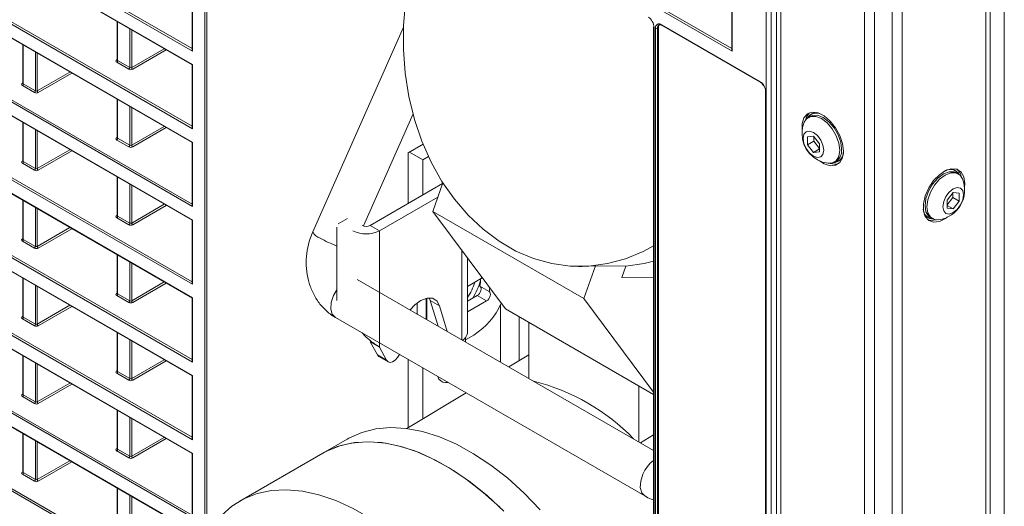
# Model space of a CAD drawing. Header units: millimetres. Extents: x 0 to 1118, y 0 to 864.
# Tile 192 of 256: x 845 to 880, y 316 to 333. Entities that reach past the tile are written whole.
import ezdxf

# ---------------------------------------------------------------- set-up
doc = ezdxf.new("R2010")
doc.units = ezdxf.units.MM

msp = doc.modelspace()

# ---------------------------------------------------------------- linework, layer by layer
at = {"color": 9, "linetype": 'Continuous', "lineweight": 0}
for p, q in [((851.053, 332.024), (826.494, 346.202)), ((826.529, 346.263), (851.039, 332.114)), ((826.494, 345.712), (851.053, 331.534)), ((851.053, 329.212), (826.494, 343.389)), ((826.529, 343.45), (851.039, 329.301)), ((826.494, 342.899), (851.053, 328.721)), ((851.499, 314.571), (851.499, 342.262)), ((851.568, 342.262), (851.568, 314.646)), ((851.053, 326.399), (826.494, 340.576)), ((826.529, 340.637), (851.039, 326.488)), ((826.494, 340.086), (851.053, 325.908)), ((851.053, 323.586), (826.494, 337.763)), ((826.529, 337.824), (851.039, 323.675)), ((826.494, 337.273), (851.053, 323.095)), ((870.567, 332.026), (862.401, 336.74)), ((862.471, 336.781), (870.553, 332.116)), ((871.803, 288.776), (871.803, 336.761)), ((871.975, 336.631), (871.975, 288.9)), ((880.41, 289.277), (880.41, 336.793)), ((872.322, 335.536), (872.322, 289.197)), ((879.747, 289.197), (879.747, 335.536)), ((851.053, 320.773), (826.494, 334.95)), ((826.529, 335.011), (851.039, 320.862)), ((826.494, 334.46), (851.053, 320.282)), ((851.053, 334.347), (851.053, 332.024)), ((870.567, 334.328), (870.567, 332.026)), ((875.358, 287.445), (875.358, 333.783)), ((875.711, 333.699), (875.711, 287.36)), ((876.358, 287.36), (876.358, 333.699)), ((876.711, 333.783), (876.711, 287.445)), ((848.345, 333.081), (848.345, 331.68)), ((868.009, 332.978), (871.58, 330.916)), ((848.782, 331.427), (848.782, 332.828)), ((848.852, 332.788), (848.852, 331.428)), ((867.742, 332.885), (867.742, 295.809)), ((867.797, 295.776), (867.797, 332.855)), ((867.903, 332.876), (867.867, 332.855)), ((867.867, 332.855), (867.867, 295.776)), ((844.933, 332.237), (844.933, 330.836)), ((851.053, 317.96), (826.494, 332.137)), ((826.529, 332.198), (851.039, 318.049)), ((845.37, 330.584), (845.37, 331.985)), ((845.44, 331.944), (845.44, 330.584)), ((848.852, 331.428), (850.03, 332.108)), ((850.101, 332.067), (848.888, 331.367)), ((826.494, 331.647), (851.053, 317.469)), ((848.309, 331.701), (848.33, 331.713)), ((848.747, 331.366), (848.31, 331.619)), ((848.345, 331.68), (848.782, 331.427)), ((851.053, 331.534), (851.053, 329.212)), ((845.44, 330.584), (846.618, 331.264)), ((846.689, 331.224), (845.476, 330.523)), ((844.897, 330.857), (844.918, 330.87)), ((844.933, 330.836), (845.37, 330.584)), ((845.335, 330.523), (844.898, 330.775)), ((871.792, 330.549), (871.792, 293.47)), ((848.345, 330.268), (848.345, 328.867)), ((848.782, 328.614), (848.782, 330.015)), ((848.852, 329.975), (848.852, 328.615)), ((826.529, 329.385), (851.039, 315.236)), ((844.933, 329.424), (844.933, 328.023)), ((851.053, 315.147), (826.494, 329.324)), ((845.37, 327.771), (845.37, 329.172)), ((845.44, 329.131), (845.44, 327.771)), ((848.852, 328.615), (850.03, 329.295)), ((850.101, 329.254), (848.888, 328.554)), ((826.494, 328.834), (851.053, 314.656)), ((848.309, 328.888), (848.33, 328.9)), ((848.747, 328.553), (848.31, 328.806)), ((848.345, 328.867), (848.782, 328.614)), ((851.053, 328.721), (851.053, 326.399)), ((845.44, 327.771), (846.618, 328.451)), ((846.689, 328.411), (845.476, 327.71)), ((844.897, 328.044), (844.918, 328.057)), ((845.335, 327.71), (844.898, 327.962)), ((844.933, 328.023), (845.37, 327.771)), ((848.345, 327.455), (848.345, 326.054)), ((848.782, 325.801), (848.782, 327.202)), ((848.852, 327.162), (848.852, 325.802)), ((826.529, 326.572), (850.047, 312.996)), ((844.933, 326.611), (844.933, 325.21)), ((849.998, 312.943), (826.494, 326.511)), ((845.37, 324.958), (845.37, 326.359)), ((845.44, 326.318), (845.44, 324.958)), ((848.852, 325.802), (850.03, 326.482)), ((850.101, 326.441), (848.888, 325.741)), ((848.309, 326.075), (848.33, 326.087)), ((848.747, 325.74), (848.31, 325.993)), ((848.345, 326.054), (848.782, 325.801)), ((851.053, 325.908), (851.053, 323.586)), ((845.44, 324.958), (846.618, 325.638)), ((846.689, 325.598), (845.476, 324.897)), ((857.477, 325.717), (857.813, 325.523)), ((857.813, 321.307), (857.813, 325.523)), ((844.897, 325.231), (844.918, 325.244)), ((845.335, 324.897), (844.898, 325.149)), ((844.933, 325.21), (845.37, 324.958)), ((860.794, 324.81), (860.794, 321.578)), ((848.345, 324.642), (848.345, 323.241)), ((848.782, 322.988), (848.782, 324.389)), ((848.852, 324.349), (848.852, 322.989)), ((844.933, 323.798), (844.933, 322.397)), ((845.37, 322.145), (845.37, 323.546)), ((845.44, 323.505), (845.44, 322.145)), ((848.852, 322.989), (850.03, 323.669)), ((850.101, 323.628), (848.888, 322.928)), ((856.151, 323.174), (856.272, 323.391)), ((848.309, 323.262), (848.33, 323.274)), ((848.747, 322.927), (848.31, 323.18)), ((848.345, 323.241), (848.782, 322.988)), ((851.053, 323.095), (851.053, 320.773)), ((859.521, 323.085), (859.521, 322.313)), ((859.645, 323.003), (859.981, 322.81)), ((861.349, 323.179), (861.685, 322.985)), ((845.44, 322.145), (846.618, 322.825)), ((846.689, 322.785), (845.476, 322.084)), ((844.897, 322.418), (844.918, 322.431)), ((845.335, 322.084), (844.898, 322.336)), ((844.933, 322.397), (845.37, 322.145)), ((848.345, 321.829), (848.345, 320.428)), ((848.782, 320.175), (848.782, 321.576)), ((848.852, 321.536), (848.852, 320.176)), ((844.933, 320.985), (844.933, 319.584)), ((848.852, 320.176), (850.03, 320.856)), ((857.736, 321.029), (858.072, 320.836)), ((845.37, 319.332), (845.37, 320.733)), ((845.44, 320.692), (845.44, 319.332)), ((850.101, 320.815), (848.888, 320.115)), ((848.309, 320.449), (848.33, 320.461)), ((848.747, 320.114), (848.31, 320.367)), ((848.345, 320.428), (848.782, 320.175)), ((851.053, 320.282), (851.053, 317.96)), ((845.44, 319.332), (846.618, 320.012)), ((846.689, 319.972), (845.476, 319.271)), ((844.897, 319.605), (844.918, 319.618)), ((845.335, 319.271), (844.898, 319.523)), ((844.933, 319.584), (845.37, 319.332)), ((848.345, 319.016), (848.345, 317.615)), ((848.782, 317.362), (848.782, 318.763)), ((848.852, 318.723), (848.852, 317.363)), ((844.933, 318.172), (844.933, 316.771)), ((848.852, 317.363), (850.03, 318.043)), ((850.101, 318.002), (848.888, 317.302)), ((845.37, 316.519), (845.37, 317.92)), ((845.44, 317.879), (845.44, 316.519)), ((848.309, 317.636), (848.33, 317.648)), ((848.747, 317.301), (848.31, 317.554)), ((848.345, 317.615), (848.782, 317.362)), ((851.053, 317.469), (851.053, 315.147)), ((845.44, 316.519), (846.618, 317.199)), ((846.689, 317.159), (845.476, 316.458)), ((844.897, 316.792), (844.918, 316.805)), ((845.335, 316.458), (844.898, 316.71)), ((844.933, 316.771), (845.37, 316.519)), ((848.345, 316.203), (848.345, 314.802)), ((848.782, 314.549), (848.782, 315.95)), ((848.852, 315.91), (848.852, 314.55))]:
    msp.add_line(p, q, dxfattribs=at)
at = {"color": 7, "linetype": 'Continuous', "lineweight": 15}
for p, q in [((826.505, 345.689), (851.039, 331.526)), ((826.505, 342.876), (851.039, 328.713)), ((826.505, 340.063), (851.039, 325.9)), ((826.505, 337.25), (851.039, 323.087)), ((872.176, 335.74), (872.176, 289.401)), ((879.893, 289.401), (879.893, 335.74)), ((826.505, 334.437), (851.039, 320.274)), ((851.039, 334.339), (851.039, 332.074)), ((870.553, 334.32), (870.553, 332.075)), ((848.33, 333.089), (848.33, 331.7)), ((868.019, 332.955), (871.59, 330.893)), ((858.679, 332.887), (855.401, 325.479)), ((867.728, 332.906), (867.728, 295.829)), ((867.903, 295.796), (867.903, 332.876)), ((844.918, 332.246), (844.918, 330.857)), ((826.505, 331.624), (851.039, 317.461)), ((848.33, 331.701), (848.329, 331.694)), ((851.039, 331.526), (851.039, 329.261)), ((844.918, 330.857), (844.917, 330.851)), ((871.777, 330.569), (871.777, 293.49)), ((848.33, 330.276), (848.33, 328.887)), ((857.233, 325.697), (859.026, 329.749)), ((873.454, 329.755), (873.412, 329.731)), ((844.918, 329.433), (844.918, 328.044)), ((873.392, 329.666), (873.325, 329.627)), ((826.505, 328.811), (851.039, 314.648)), ((848.33, 328.888), (848.329, 328.881)), ((851.039, 328.713), (851.039, 326.448)), ((858.851, 328.339), (859.39, 328.661)), ((873.508, 328.945), (873.287, 328.925)), ((873.287, 328.925), (873.287, 328.63)), ((873.516, 328.763), (873.287, 328.63)), ((873.729, 328.67), (873.508, 328.945)), ((873.516, 328.934), (873.516, 328.763)), ((873.516, 328.763), (873.729, 328.499)), ((873.729, 328.375), (873.729, 328.67)), ((858.851, 326.51), (858.851, 328.339)), ((859.384, 328.093), (858.903, 328.37)), ((873.287, 328.63), (873.508, 328.355)), ((873.729, 328.483), (873.508, 328.355)), ((873.508, 328.355), (873.729, 328.375)), ((844.918, 328.044), (844.917, 328.038)), ((859.384, 328.093), (859.587, 328.209)), ((859.384, 326.818), (859.384, 328.093)), ((874.263, 328.003), (874.33, 328.042)), ((874.395, 328.027), (874.438, 328.051)), ((878.657, 327.689), (878.615, 327.714)), ((878.744, 327.586), (878.676, 327.625)), ((848.33, 327.463), (848.33, 326.074)), ((859.743, 326.223), (860.107, 327.257)), ((860.098, 327.23), (857.477, 325.717)), ((878.561, 326.903), (878.34, 326.628)), ((878.552, 326.722), (878.552, 326.892)), ((878.782, 326.884), (878.561, 326.903)), ((878.782, 326.589), (878.782, 326.884)), ((844.918, 326.62), (844.918, 325.231)), ((857.813, 325.523), (859.927, 326.743)), ((878.34, 326.458), (878.552, 326.722)), ((878.34, 326.628), (878.34, 326.334)), ((878.552, 326.722), (878.782, 326.589)), ((878.561, 326.314), (878.782, 326.589)), ((859.743, 326.223), (865.206, 323.069)), ((862.365, 322.697), (859.743, 326.223)), ((878.34, 326.442), (878.561, 326.314)), ((878.34, 326.334), (878.561, 326.314)), ((848.33, 326.075), (848.329, 326.068)), ((851.039, 325.9), (851.039, 323.635)), ((856.659, 325.962), (856.323, 325.768)), ((877.631, 326.01), (877.674, 325.985)), ((877.739, 326.001), (877.806, 325.962)), ((856.272, 325.654), (856.272, 323)), ((844.918, 325.231), (844.917, 325.225)), ((848.33, 324.65), (848.33, 323.261)), ((860.992, 321.818), (860.992, 324.543)), ((865.005, 324.233), (865.147, 324.231)), ((865.621, 324.248), (865.147, 324.231)), ((865.206, 323.069), (865.621, 324.248)), ((865.621, 324.248), (866.723, 324.236)), ((866.723, 324.236), (866.58, 323.828)), ((844.918, 323.807), (844.918, 322.418)), ((867.728, 317.575), (857.011, 323.762)), ((861.533, 323.816), (860.992, 323.504)), ((866.58, 323.828), (867.728, 323.816)), ((861.443, 323.516), (861.779, 323.322)), ((848.33, 323.262), (848.329, 323.255)), ((851.039, 323.087), (851.039, 320.822)), ((859.498, 323.08), (859.498, 322.326)), ((859.607, 323.095), (859.645, 323.003)), ((859.645, 323.003), (859.931, 322.076)), ((861.349, 323.179), (860.992, 322.973)), ((860.992, 322.585), (861.685, 322.985)), ((867.728, 319.679), (865.206, 323.069)), ((859.172, 322.514), (859.172, 322.909)), ((859.981, 322.81), (860.267, 321.883)), ((862.191, 322.843), (862.191, 320.772)), ((862.365, 322.697), (867.728, 319.602)), ((844.918, 322.418), (844.917, 322.412)), ((856.217, 322.387), (867.407, 315.928)), ((862.865, 322.409), (862.865, 320.823)), ((863.209, 320.184), (863.209, 322.21)), ((848.33, 321.837), (848.33, 320.448)), ((860.925, 321.648), (860.925, 321.502)), ((860.925, 321.578), (861.012, 321.627)), ((861.012, 321.627), (861.225, 321.75)), ((857.477, 321.501), (857.813, 321.307)), ((857.477, 321.501), (857.736, 321.029)), ((857.813, 321.307), (858.072, 320.836)), ((844.918, 320.994), (844.918, 319.605)), ((857.79, 320.973), (858.126, 320.779)), ((858.851, 318.391), (858.851, 320.867)), ((863.209, 321.032), (862.492, 320.598)), ((859.384, 318.714), (859.384, 320.559)), ((848.33, 320.449), (848.329, 320.442)), ((851.039, 320.274), (851.039, 318.009)), ((859.965, 320.154), (859.921, 320.249)), ((860.246, 320.027), (860.293, 320.034)), ((867.187, 317.888), (867.187, 319.914)), ((844.918, 319.605), (844.917, 319.599)), ((860.943, 319.659), (858.807, 318.364)), ((848.33, 319.024), (848.33, 317.635)), ((844.918, 318.181), (844.918, 316.792)), ((856.649, 317.986), (855.766, 317.476)), ((867.728, 318.136), (867.251, 317.851)), ((848.33, 317.636), (848.329, 317.629)), ((851.039, 317.461), (851.039, 315.196)), ((855.766, 317.476), (852.76, 315.741)), ((844.918, 316.792), (844.917, 316.786)), ((848.33, 316.211), (848.33, 314.822))]:
    msp.add_line(p, q, dxfattribs=at)
at = {"color": 7, "linetype": 'Continuous', "lineweight": 15, "flags": 128}
for points in [[(867.728, 324.977), (867.354, 324.777), (866.713, 324.51), (866.055, 324.332), (865.385, 324.243), (864.713, 324.245), (864.045, 324.337), (863.388, 324.518), (862.75, 324.787), (862.138, 325.14), (861.558, 325.575), (861.017, 326.085), (860.521, 326.665), (860.074, 327.309), (859.683, 328.01), (859.351, 328.761), (859.082, 329.552), (858.878, 330.376), (858.743, 331.223), (858.677, 332.084), (858.682, 332.95), (858.757, 333.811)], [(874.591, 328.408), (874.558, 328.683), (874.461, 328.972), (874.308, 329.25), (874.114, 329.491), (873.896, 329.675), (873.673, 329.784), (873.464, 329.81), (873.289, 329.75), (873.163, 329.609), (873.097, 329.4), (873.097, 329.141), (873.098, 329.133)], [(873.364, 329.788), (873.269, 329.67), (873.214, 329.521)], [(873.454, 329.755), (873.537, 329.789), (873.61, 329.8)], [(873.175, 329.447), (873.258, 329.575), (873.404, 329.66), (873.589, 329.662), (873.794, 329.581), (873.999, 329.425), (874.184, 329.21), (874.33, 328.956), (874.424, 328.688), (874.457, 328.433)], [(873.392, 329.666), (873.471, 329.698), (873.656, 329.7), (873.861, 329.62), (874.066, 329.464), (874.251, 329.248), (874.397, 328.994), (874.492, 328.727), (874.524, 328.471)], [(873.881, 328.435), (873.852, 328.286), (873.771, 328.193), (873.65, 328.169), (873.508, 328.219), (873.365, 328.334), (873.244, 328.498), (873.163, 328.684), (873.134, 328.865), (873.163, 329.014), (873.244, 329.107), (873.365, 329.131), (873.508, 329.081), (873.65, 328.966), (873.771, 328.802), (873.852, 328.616), (873.881, 328.435)], [(873.721, 328.054), (873.896, 327.944), (874.114, 327.876), (874.308, 327.893), (874.461, 327.995), (874.558, 328.172), (874.591, 328.408)], [(874.457, 328.433), (874.424, 328.215), (874.33, 328.056), (874.184, 327.971), (874.032, 327.963)], [(874.555, 328.164), (874.509, 328.106), (874.438, 328.051)], [(878.971, 327.092), (878.98, 327.234), (878.947, 327.471), (878.85, 327.648), (878.697, 327.749), (878.503, 327.767), (878.285, 327.698), (878.062, 327.55), (877.853, 327.335), (877.678, 327.073), (877.552, 326.786), (877.486, 326.501), (877.486, 326.242), (877.552, 326.033), (877.678, 325.892), (877.853, 325.832), (878.062, 325.858), (878.285, 325.968), (878.348, 326.012)], [(877.739, 326.001), (877.671, 326.053), (877.577, 326.212), (877.545, 326.43), (877.577, 326.685), (877.671, 326.953), (877.818, 327.207), (878.003, 327.423), (878.208, 327.578), (878.413, 327.659), (878.597, 327.657), (878.676, 327.625)], [(878.037, 325.922), (877.885, 325.93), (877.739, 326.014), (877.644, 326.173), (877.612, 326.391), (877.644, 326.647), (877.739, 326.914), (877.885, 327.168), (878.07, 327.384), (878.275, 327.539), (878.48, 327.62), (878.665, 327.618), (878.811, 327.534), (878.894, 327.406)], [(878.458, 327.759), (878.532, 327.748), (878.615, 327.714)], [(878.935, 326.824), (878.906, 326.643), (878.825, 326.456), (878.704, 326.293), (878.561, 326.178), (878.419, 326.128), (878.297, 326.152), (878.217, 326.245), (878.188, 326.393), (878.217, 326.575), (878.297, 326.761), (878.419, 326.924), (878.561, 327.04), (878.704, 327.089), (878.825, 327.066), (878.906, 326.973), (878.935, 326.824)], [(877.631, 326.01), (877.56, 326.065), (877.514, 326.122)], [(877.647, 325.916), (877.747, 325.894), (877.954, 325.919)], [(861.016, 324.511), (861, 324.509), (860.992, 324.509)], [(867.728, 324.424), (867.387, 324.337), (866.723, 324.236)], [(861.453, 323.51), (861.47, 323.493), (861.486, 323.458), (861.489, 323.411), (861.48, 323.359), (861.459, 323.304), (861.429, 323.253), (861.391, 323.21), (861.349, 323.179)], [(861.779, 323.322), (861.806, 323.3), (861.821, 323.264), (861.825, 323.217), (861.816, 323.165), (861.795, 323.11), (861.764, 323.06), (861.727, 323.017), (861.685, 322.985)], [(858.927, 322.656), (859.092, 322.839), (859.312, 323.004), (859.532, 323.087), (859.729, 323.081), (859.884, 322.985), (859.981, 322.81)], [(857.79, 320.973), (857.79, 320.973), (857.736, 321.029)], [(858.072, 320.836), (858.126, 320.779), (858.201, 320.761), (858.29, 320.783), (858.382, 320.842), (858.468, 320.932), (858.537, 321.043), (858.539, 321.047)], [(863.628, 315.43), (863.049, 316.027), (862.45, 316.567), (861.838, 317.045), (861.217, 317.457), (860.595, 317.798), (859.978, 318.065), (859.372, 318.255), (858.782, 318.367), (858.215, 318.399), (857.676, 318.351), (857.171, 318.223), (856.704, 318.017), (856.649, 317.986)], [(862.165, 315.516), (861.566, 316.057), (860.954, 316.535), (860.333, 316.947), (859.711, 317.288), (859.094, 317.555), (858.488, 317.745), (857.898, 317.857), (857.331, 317.889), (856.792, 317.841), (856.287, 317.713), (855.821, 317.507), (855.766, 317.476)], [(855.766, 317.476), (855.933, 317.565), (856.41, 317.752), (856.924, 317.86), (857.47, 317.888), (858.043, 317.836), (858.638, 317.705), (859.248, 317.495), (859.867, 317.209), (860.489, 316.85), (861.108, 316.421), (861.718, 315.927), (862.312, 315.372)], [(852.099, 315.222), (852.478, 315.555), (852.913, 315.823), (853.39, 316.013), (853.905, 316.123), (854.454, 316.154), (855.029, 316.103), (855.626, 315.972), (856.238, 315.762), (856.86, 315.475), (857.485, 315.115), (858.107, 314.683), (858.719, 314.186), (859.316, 313.628), (859.891, 313.014), (860.44, 312.351), (860.955, 311.646), (861.432, 310.905), (861.867, 310.135), (862.255, 309.345), (862.591, 308.543), (862.874, 307.736)]]:
    msp.add_lwpolyline(points, dxfattribs=at)
at = {"color": 9, "linetype": 'Continuous', "lineweight": 0, "flags": 128}
for points in [[(856.217, 322.387), (856.107, 322.503), (856.055, 322.69), (856.07, 322.923), (856.151, 323.174)], [(867.407, 315.927), (867.297, 316.043), (867.245, 316.23), (867.26, 316.463), (867.341, 316.715)]]:
    msp.add_lwpolyline(points, dxfattribs=at)
at = {"color": 9, "linetype": 'Continuous', "lineweight": 0}
for centre, radius, start, end in [((867.926, 332.876), 0.131, 50.7967, 189.214), ((867.989, 332.869), 0.122, 123.6091, 186.4259), ((868.033, 332.975), 0.024, 172.7442, 235.9436), ((867.832, 332.923), 0.0769, 242.6097, 297.3903), ((848.325, 331.724), 0.0277, 236.1434, 280.6298), ((848.268, 331.683), 0.0769, 302.9181, 357.3706), ((848.705, 331.431), 0.0769, 302.9181, 357.3706), ((848.93, 331.432), 0.078, 183.0599, 236.9401), ((844.913, 330.88), 0.0277, 236.1325, 280.7371), ((844.856, 330.84), 0.0769, 302.9181, 357.3706), ((871.331, 330.528), 0.461, 2.6055, 57.3945), ((871.605, 330.914), 0.0252, 174.3809, 234.2874), ((845.293, 330.587), 0.0769, 302.9181, 357.3706), ((845.518, 330.589), 0.078, 183.0599, 236.9401), ((871.801, 330.571), 0.0239, 183.3844, 247.3281), ((848.325, 328.911), 0.0277, 236.1325, 280.7371), ((848.268, 328.87), 0.0769, 302.9181, 357.3706), ((848.705, 328.618), 0.0769, 302.9181, 357.3706), ((848.93, 328.619), 0.078, 183.0599, 236.9401), ((844.913, 328.067), 0.0277, 236.1325, 280.7371), ((844.856, 328.027), 0.0769, 302.9181, 357.3706), ((845.293, 327.774), 0.0769, 302.9181, 357.3706), ((845.518, 327.776), 0.078, 183.0599, 236.9401), ((848.325, 326.098), 0.0277, 236.1325, 280.7371), ((848.268, 326.057), 0.0769, 302.9181, 357.3706), ((848.705, 325.805), 0.0769, 302.9181, 357.3706), ((848.93, 325.806), 0.078, 183.0599, 236.9401), ((855.784, 325.668), 0.427, 206.1484, 253.6561), ((844.913, 325.254), 0.0277, 236.1325, 280.7371), ((844.856, 325.214), 0.0769, 302.9181, 357.3706), ((858.046, 329.488), 4.855, 240.6103, 248.5565), ((845.293, 324.961), 0.0769, 302.9181, 357.3706), ((845.518, 324.963), 0.078, 183.0599, 236.9401), ((848.325, 323.285), 0.0277, 236.1325, 280.7371), ((848.268, 323.244), 0.0769, 302.9181, 357.3706), ((848.705, 322.992), 0.0769, 302.9181, 357.3706), ((848.93, 322.993), 0.078, 183.0599, 236.9401), ((844.913, 322.441), 0.0277, 236.1434, 280.6298), ((844.856, 322.401), 0.0769, 302.9181, 357.3706), ((845.293, 322.148), 0.0769, 302.9181, 357.3706), ((845.518, 322.15), 0.078, 183.0599, 236.9401), ((848.325, 320.472), 0.0277, 236.1434, 280.6298), ((848.268, 320.431), 0.0769, 302.9181, 357.3706), ((848.705, 320.179), 0.0769, 302.9181, 357.3706), ((848.93, 320.18), 0.078, 183.0599, 236.9401), ((844.913, 319.628), 0.0277, 236.1434, 280.6298), ((844.856, 319.588), 0.0769, 302.9181, 357.3706), ((845.293, 319.335), 0.0769, 302.9181, 357.3706), ((845.518, 319.337), 0.078, 183.0599, 236.9401), ((848.325, 317.659), 0.0277, 236.1434, 280.6298), ((848.268, 317.618), 0.0769, 302.9181, 357.3706), ((848.705, 317.366), 0.0769, 302.9181, 357.3706), ((848.93, 317.367), 0.078, 183.0599, 236.9401), ((868.479, 316.231), 1.236, 127.419, 156.984), ((844.913, 316.815), 0.0277, 236.1434, 280.6298), ((844.856, 316.775), 0.0769, 302.9181, 357.3706), ((845.293, 316.522), 0.0769, 302.9181, 357.3706), ((845.518, 316.524), 0.078, 183.0599, 236.9401)]:
    msp.add_arc(centre, radius, start, end, dxfattribs=at)
at = {"color": 7, "linetype": 'Continuous', "lineweight": 15}
for centre, radius, start, end in [((868.025, 332.889), 0.123, 125.0133, 186.2988), ((867.752, 332.908), 0.0247, 185.141, 246.1792), ((873.612, 329.39), 0.39, 63.2237, 147.9775), ((874.175, 329.035), 1.081, 157.6017, 180), ((874.175, 329.035), 1.081, 180, 262.3929), ((874.2, 328.37), 0.39, 272.0187, 356.7693), ((874.072, 328.417), 0.455, 304.5077, 6.8045), ((874.273, 328.397), 0.465, 250.1117, 288.6399), ((878.457, 327.348), 0.39, 33.4105, 116.7692), ((878.383, 327.389), 0.481, 10.7841, 47.9782), ((877.894, 326.994), 1.081, 277.6071, 22.3983), ((877.869, 326.329), 0.39, 183.2309, 267.9815), ((857.332, 326.451), 1.045, 242.6097, 297.3903), ((857.332, 325.997), 0.315, 242.6097, 297.3903), ((859.338, 324.271), 2.195, 327.2753, 345.5497), ((860.613, 323.702), 0.851, 347.3684, 4.8957), ((859.334, 324.271), 2.025, 325.0059, 342.464), ((860.835, 323.523), 0.966, 347.9455, 356.2279), ((859.78, 324.002), 2.676, 302.6899, 335.6027), ((860.664, 321.849), 0.33, 299.1219, 354.6705), ((860.217, 320.348), 0.318, 217.5255, 282.7404), ((861.559, 312.732), 7.57, 44.0416, 75.9638)]:
    msp.add_arc(centre, radius, start, end, dxfattribs=at)
for centre, major_axis, ratio, start_param, end_param in [((867.53, 333.007), (-0.15, 0.26), 0.578085, 3.927681, 5.49726), ((851.089, 332.045), (-0.0354, 0.0612), 0.577335, 0.785358, 1.570756), ((870.603, 332.046), (-0.0354, 0.0612), 0.577335, 0.785358, 1.570756), ((851.089, 331.554), (0.05, 0.0289), 0.00007, 2.356154, 3.141633), ((851.089, 329.232), (-0.0354, 0.0612), 0.577335, 0.785358, 1.570756), ((851.089, 328.741), (0.05, 0.0289), 0.00007, 2.356154, 3.141633), ((851.089, 326.419), (-0.0354, 0.0612), 0.577335, 0.785358, 1.570756), ((851.089, 325.928), (0.05, 0.0289), 0.00007, 2.356154, 3.141633), ((851.089, 323.606), (-0.0354, 0.0612), 0.577335, 0.785358, 1.570756), ((851.089, 323.115), (0.05, 0.0289), 0.00007, 2.356154, 3.141633), ((851.089, 320.793), (-0.0354, 0.0612), 0.577335, 0.785358, 1.570756), ((851.089, 320.302), (0.05, 0.0289), 0.00007, 2.356154, 3.141552), ((851.089, 317.98), (-0.0354, 0.0612), 0.577335, 0.785358, 1.570756), ((851.089, 317.49), (0.05, 0.0289), 0.00007, 2.356154, 3.141552)]:
    msp.add_ellipse(centre, major_axis=major_axis, ratio=ratio, start_param=start_param, end_param=end_param, dxfattribs=at)
at = {"color": 9, "linetype": 'Continuous', "lineweight": 0}
for centre, major_axis, ratio, start_param, end_param in [((848.38, 331.66), (0.1, 0.0008), 0.582304, 2.360482, 3.922551), ((848.38, 331.701), (0.05, 0.0008), 0.587274, 3.132558, 3.917956), ((848.818, 331.408), (0.1, 0.0008), 0.582304, 3.922551, 5.484621), ((848.817, 331.448), (0.05, 0.0008), 0.587274, 3.917956, 5.480026), ((844.969, 330.817), (0.1, 0.0008), 0.582304, 2.360482, 3.922551), ((844.968, 330.857), (0.05, 0.0008), 0.587274, 3.132558, 3.917956), ((845.406, 330.564), (0.1, 0.0008), 0.582304, 3.922551, 5.484621), ((845.405, 330.605), (0.05, 0.0008), 0.587274, 3.917956, 5.480026), ((848.38, 328.847), (0.1, 0.0008), 0.582304, 2.360482, 3.922551), ((848.38, 328.888), (0.05, 0.0008), 0.587274, 3.132558, 3.917956), ((848.818, 328.595), (0.1, 0.0008), 0.582304, 3.922551, 5.484621), ((848.817, 328.635), (0.05, 0.0008), 0.587274, 3.917956, 5.480026), ((844.969, 328.004), (0.1, 0.0008), 0.582304, 2.360482, 3.922551), ((844.968, 328.044), (0.05, 0.0008), 0.587274, 3.132558, 3.917956), ((845.406, 327.751), (0.1, 0.0008), 0.582304, 3.922551, 5.484621), ((845.405, 327.792), (0.05, 0.0008), 0.587274, 3.917956, 5.480026), ((848.38, 326.034), (0.1, 0.0008), 0.582304, 2.360482, 3.922551), ((848.38, 326.075), (0.05, 0.0008), 0.587274, 3.132558, 3.917956), ((848.818, 325.782), (0.1, 0.0008), 0.582304, 3.922551, 5.484621), ((848.817, 325.822), (0.05, 0.0008), 0.587274, 3.917956, 5.480026), ((844.969, 325.191), (0.1, 0.0008), 0.582304, 2.360482, 3.922551), ((844.968, 325.231), (0.05, 0.0008), 0.587274, 3.132558, 3.917956), ((845.406, 324.938), (0.1, 0.0008), 0.582304, 3.922551, 5.484621), ((845.405, 324.979), (0.05, 0.0008), 0.587274, 3.917956, 5.480026), ((848.38, 323.221), (0.1, 0.0008), 0.582304, 2.360482, 3.922551), ((848.38, 323.262), (0.05, 0.0008), 0.587274, 3.132558, 3.917956), ((848.817, 323.009), (0.05, 0.0008), 0.587274, 3.917956, 5.480026), ((848.818, 322.969), (0.1, 0.0008), 0.582304, 3.922551, 5.484621), ((844.969, 322.378), (0.1, 0.0008), 0.582304, 2.360482, 3.922551), ((844.968, 322.418), (0.05, 0.0008), 0.587274, 3.132558, 3.917956), ((845.406, 322.125), (0.1, 0.0008), 0.582304, 3.922551, 5.484621), ((845.405, 322.166), (0.05, 0.0008), 0.587274, 3.917956, 5.480026), ((848.38, 320.408), (0.1, 0.0008), 0.582304, 2.360482, 3.922551), ((848.38, 320.449), (0.05, 0.0008), 0.587274, 3.132558, 3.917956), ((848.818, 320.156), (0.1, 0.0008), 0.582304, 3.922551, 5.484621), ((848.817, 320.196), (0.05, 0.0008), 0.587274, 3.917956, 5.480026), ((844.969, 319.565), (0.1, 0.0008), 0.582304, 2.360482, 3.922551), ((844.968, 319.605), (0.05, 0.0008), 0.587274, 3.132558, 3.917956), ((845.406, 319.312), (0.1, 0.0008), 0.582304, 3.922551, 5.484621), ((845.405, 319.353), (0.05, 0.0008), 0.587274, 3.917956, 5.480026), ((848.38, 317.595), (0.1, 0.0008), 0.582304, 2.360482, 3.922551), ((848.38, 317.636), (0.05, 0.0008), 0.587274, 3.132558, 3.917956), ((848.818, 317.343), (0.1, 0.0008), 0.582304, 3.922551, 5.484621), ((848.817, 317.383), (0.05, 0.0008), 0.587274, 3.917956, 5.480026), ((844.969, 316.752), (0.1, 0.0008), 0.582304, 2.360482, 3.922551), ((844.968, 316.792), (0.05, 0.0008), 0.587274, 3.132558, 3.917956), ((845.406, 316.499), (0.1, 0.0008), 0.582304, 3.922551, 5.484621), ((845.405, 316.54), (0.05, 0.0008), 0.587274, 3.917956, 5.480026)]:
    msp.add_ellipse(centre, major_axis=major_axis, ratio=ratio, start_param=start_param, end_param=end_param, dxfattribs=at)
at = {"color": 7, "linetype": 'Continuous', "lineweight": 15}
for points, knots in [([(867.922, 332.968), (867.926, 332.971), (867.939, 332.98), (867.973, 332.977), (868.006, 332.961), (868.019, 332.955)], [0, 0, 0, 0, 0.237301, 0.702909, 1, 1, 1, 1]), ([(871.59, 330.893), (871.606, 330.883), (871.641, 330.859), (871.697, 330.797), (871.745, 330.715), (871.773, 330.633), (871.776, 330.588), (871.777, 330.569)], [0, 0, 0, 0, 0.1645688, 0.381027, 0.604635, 0.8297048, 1, 1, 1, 1]), ([(855.401, 325.479), (855.368, 325.4), (855.28, 325.185), (855.191, 324.813), (855.153, 324.373), (855.188, 323.935), (855.295, 323.513), (855.473, 323.124), (855.716, 322.784), (855.973, 322.541), (856.152, 322.428), (856.217, 322.387)], [0, 0, 0, 0, 0.072312, 0.194251, 0.316794, 0.439937, 0.563513, 0.687073, 0.809825, 0.930836, 1, 1, 1, 1]), ([(857.813, 321.307), (857.743, 321.356), (857.603, 321.453), (857.368, 321.629), (857.233, 321.776), (857.183, 321.829)], [0, 0, 0, 0, 0.388759, 0.777518, 1, 1, 1, 1]), ([(867.407, 315.928), (867.484, 315.884), (867.586, 315.825), (867.699, 315.796), (867.728, 315.789)], [0, 0, 0, 0, 0.749032, 1, 1, 1, 1])]:
    msp.add_open_spline(points, degree=3, knots=knots, dxfattribs=at)

doc.saveas('drawing.dxf')
